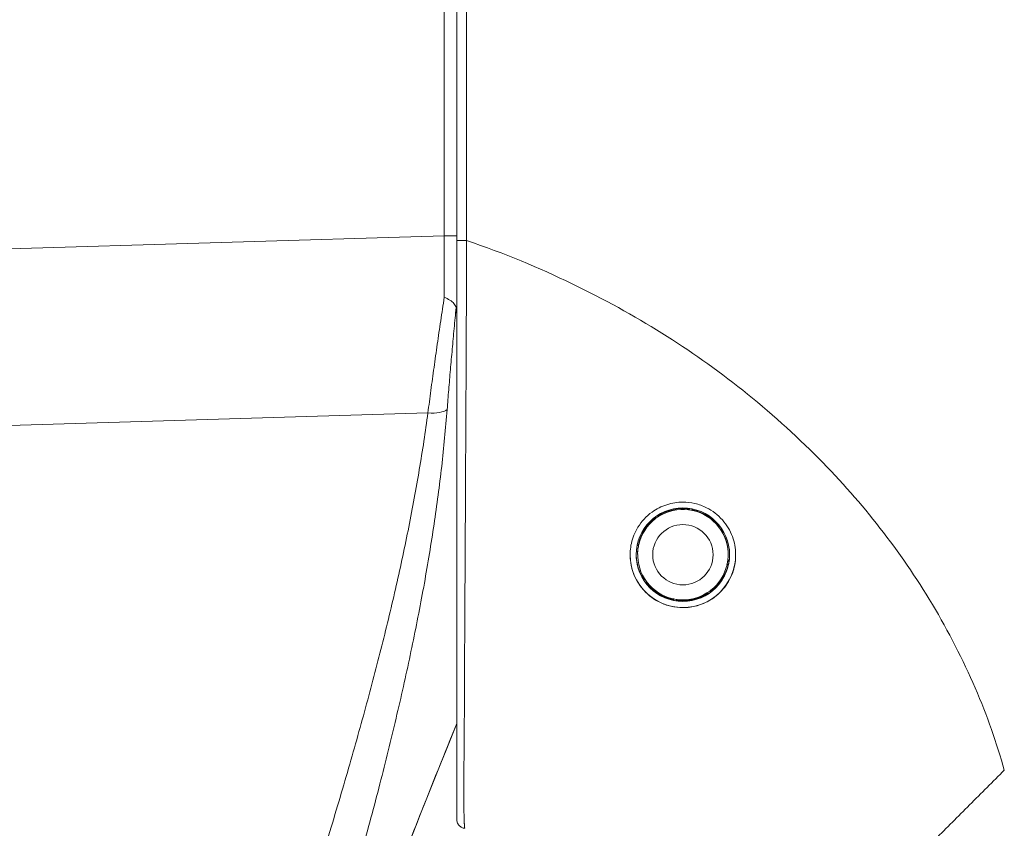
# Model space of a CAD drawing. Header units: inches. Extents: x 1 to 178, y 1 to 113.
# Tile 22 of 66: x 14.7 to 15.98, y 60.02 to 61.08. Entities that reach past the tile are written whole.
import ezdxf

# ---------------------------------------------------------------- set-up
doc = ezdxf.new("R2010")
doc.units = ezdxf.units.IN
doc.header["$LTSCALE"] = 10.666667
doc.header["$MEASUREMENT"] = 0
doc.layers.add('Visible (ANSI)', color=7, linetype='Continuous', lineweight=13)
doc.layers.add('Visible Narrow (ANSI)', color=7, linetype='Continuous', lineweight=18)

msp = doc.modelspace()

# ---------------------------------------------------------------- linework, layer by layer
at = {"layer": 'Visible (ANSI)'}
for p, q in [((15.5723, 60.4384), (15.5745, 60.44)), ((15.5723, 60.4385), (15.5744, 60.44)), ((15.5766, 60.4396), (15.5782, 60.4373)), ((15.5767, 60.4396), (15.5782, 60.4374)), ((15.5287, 60.4263), (15.5292, 60.4291)), ((15.5287, 60.4265), (15.5292, 60.4291)), ((15.5287, 60.4263), (15.5287, 60.4265)), ((15.5309, 60.4303), (15.5337, 60.4298)), ((15.5311, 60.4304), (15.5337, 60.4299)), ((15.5337, 60.4298), (15.5337, 60.4299)), ((15.5723, 60.4384), (15.5723, 60.4385)), ((15.5782, 60.4373), (15.5782, 60.4374)), ((15.6116, 60.4161), (15.6116, 60.4162)), ((15.6116, 60.4162), (15.6143, 60.4157)), ((15.6116, 60.4161), (15.6144, 60.4156)), ((15.6156, 60.4139), (15.6151, 60.4111)), ((15.5064, 60.387), (15.5048, 60.3894)), ((15.5051, 60.3915), (15.5075, 60.3931)), ((15.5051, 60.3913), (15.5075, 60.393)), ((15.5075, 60.393), (15.5075, 60.3931)), ((15.506, 60.3798), (15.506, 60.3808)), ((15.6241, 60.3798), (15.6241, 60.3808)), ((15.6249, 60.3682), (15.6226, 60.3665)), ((15.6236, 60.3726), (15.6253, 60.3703)), ((15.6236, 60.3725), (15.6253, 60.3701)), ((15.5145, 60.3457), (15.5149, 60.3484)), ((15.5145, 60.3456), (15.515, 60.3484)), ((15.5184, 60.3435), (15.5156, 60.344)), ((15.5992, 60.3292), (15.5964, 60.3297)), ((15.6013, 60.3332), (15.6008, 60.3304)), ((15.5534, 60.3198), (15.5518, 60.3222)), ((15.5578, 60.3212), (15.5554, 60.3195))]:
    msp.add_line(p, q, dxfattribs=at)
msp.add_circle((15.565, 60.3797), 0.0394, dxfattribs=at)
for centre, radius, start, end in [((15.565, 60.3808), 0.0591, 81.8817, 123.3302), ((15.565, 60.3798), 0.0591, 82.9416, 122.0584), ((15.565, 60.3798), 0.0591, 122.0584, 127.9416), ((15.565, 60.3798), 0.0591, 32.0584, 37.9416), ((15.565, 60.3798), 0.0591, 352.9416, 32.0584), ((15.565, 60.3808), 0.0591, 360, 31.7993), ((15.565, 60.3809), 0.061, 180.5649, 214.3028), ((15.565, 60.3806), 0.061, 180.426, 214.2337), ((15.565, 60.3803), 0.061, 180.2801, 214.161), ((15.565, 60.3798), 0.0591, 172.9416, 212.0584), ((15.565, 60.3798), 0.0591, 212.0584, 217.9416), ((15.565, 60.3803), 0.061, 261.5114, 303.3706), ((15.565, 60.3806), 0.061, 261.8599, 302.9504), ((15.565, 60.3809), 0.061, 262.1937, 302.5475), ((15.565, 60.3798), 0.0591, 262.9416, 302.0584), ((15.565, 60.3798), 0.0591, 302.0584, 307.9416)]:
    msp.add_arc(centre, radius, start, end, dxfattribs=at)
msp.add_ellipse((15.565, 60.3797), major_axis=(-0.061, 0), ratio=0.999999, dxfattribs=at)
for centre, major_axis, start_param, end_param in [((15.565, 60.3808), (-0.0578, 0.0122), 5.578016, 6.283185), ((15.565, 60.3798), (-0.0576, 0.0132), 5.600467, 6.283185), ((15.565, 60.3798), (0.0586, -0.0073), 1.468116, 1.570796), ((15.565, 60.3808), (0.0577, -0.0125), 0.852891, 1.570796), ((15.565, 60.3798), (0.0576, -0.0132), 0.888078, 1.570796), ((15.565, 60.3798), (-0.0586, 0.0073), 6.180505, 6.283185), ((15.565, 60.3797), (0.0689, -0.0001), 3.144711, 6.283185), ((15.565, 60.3808), (-0.0591, 0), 6.175021, 6.283185), ((15.565, 60.3809), (0.061, -0.0006), 6.121316, 6.283185), ((15.565, 60.3806), (0.061, -0.0005), 6.122843, 6.283185), ((15.565, 60.3803), (0.061, -0.0003), 6.124465, 6.283185), ((15.565, 60.3803), (0.0598, -0.0122), 5.542564, 6.283185), ((15.565, 60.3806), (0.0597, -0.0125), 5.549922, 6.283185), ((15.565, 60.3809), (0.0596, -0.0129), 5.556963, 6.283185), ((15.565, 60.3798), (0.0576, -0.0132), 5.600467, 6.283185), ((15.565, 60.3798), (0.0586, -0.0073), 6.180505, 6.283185), ((15.565, 60.3803), (-0.0598, 0.012), 0.837171, 1.570796), ((15.565, 60.3806), (-0.0598, 0.0122), 0.848746, 1.570796), ((15.565, 60.3809), (-0.0597, 0.0125), 0.859834, 1.570796), ((15.565, 60.3798), (-0.0576, 0.0132), 0.888078, 1.570796), ((15.565, 60.3798), (-0.0586, 0.0073), 1.468116, 1.570796)]:
    msp.add_ellipse(centre, major_axis=major_axis, ratio=0.999999, start_param=start_param, end_param=end_param, dxfattribs=at)
for points, knots in [([(15.2697, 61.6938), (15.2697, 61.6089), (15.2697, 61.5271), (15.2697, 61.4478), (15.2697, 61.3684), (15.2697, 61.2915), (15.2697, 61.2192), (15.2697, 61.1468), (15.2697, 61.079), (15.2697, 61.0084), (15.2697, 60.9377), (15.2697, 60.8641), (15.2697, 60.7901)], [0, 0, 0, 0, 0.25, 0.25, 0.25, 0.5, 0.5, 0.5, 0.75, 0.75, 0.75, 1, 1, 1, 1]), ([(15.2697, 60.7901), (15.2697, 60.7802), (15.2697, 60.7701), (15.2697, 60.7596), (15.2697, 60.7491), (15.2697, 60.7382), (15.2697, 60.7275), (15.2697, 60.7167), (15.2697, 60.7062), (15.2697, 60.6958), (15.2697, 60.6854), (15.2697, 60.6751), (15.2697, 60.6649), (15.2697, 60.6547), (15.2697, 60.6446), (15.2697, 60.6348), (15.2697, 60.6249), (15.2697, 60.6152), (15.2697, 60.6053), (15.2697, 60.5953), (15.2697, 60.5851), (15.2697, 60.5744), (15.2697, 60.5637), (15.2697, 60.5524), (15.2697, 60.5411), (15.2697, 60.5297), (15.2697, 60.5181), (15.2697, 60.5064), (15.2697, 60.4947), (15.2697, 60.4829), (15.2697, 60.4709), (15.2697, 60.459), (15.2697, 60.4469), (15.2697, 60.4348), (15.2697, 60.4226), (15.2697, 60.4104), (15.2697, 60.3982), (15.2697, 60.386), (15.2697, 60.3739), (15.2697, 60.3615), (15.2697, 60.3492), (15.2697, 60.3367), (15.2697, 60.325), (15.2697, 60.3134), (15.2697, 60.3026), (15.2697, 60.2927), (15.2697, 60.2828), (15.2697, 60.2739), (15.2697, 60.2656), (15.2697, 60.2573), (15.2697, 60.2496), (15.2697, 60.2424), (15.2697, 60.2351), (15.2697, 60.2283), (15.2697, 60.2216), (15.2697, 60.2149), (15.2697, 60.2084), (15.2697, 60.202), (15.2697, 60.1957), (15.2697, 60.1894), (15.2697, 60.1832), (15.2697, 60.177), (15.2697, 60.1709), (15.2697, 60.1649), (15.2697, 60.1588), (15.2697, 60.1527), (15.2697, 60.1467), (15.2697, 60.1407), (15.2697, 60.1349), (15.2697, 60.1296), (15.2697, 60.1243), (15.2697, 60.1195), (15.2697, 60.1151), (15.2697, 60.1108), (15.2697, 60.1069), (15.2697, 60.1033), (15.2697, 60.0997), (15.2697, 60.0965), (15.2697, 60.0935), (15.2697, 60.0906), (15.2697, 60.0879), (15.2697, 60.0854), (15.2697, 60.083), (15.2697, 60.0808), (15.2697, 60.0787), (15.2697, 60.0767), (15.2697, 60.0748), (15.2697, 60.0731), (15.2697, 60.0713), (15.2697, 60.0697), (15.2697, 60.0682), (15.2697, 60.0666), (15.2697, 60.0652), (15.2697, 60.0637), (15.2697, 60.0623), (15.2697, 60.061), (15.2697, 60.0596), (15.2697, 60.0583), (15.2697, 60.0569), (15.2697, 60.0556), (15.2697, 60.0542), (15.2697, 60.0528), (15.2697, 60.0515), (15.2697, 60.0502), (15.2697, 60.049), (15.2697, 60.0479), (15.2697, 60.0468), (15.2697, 60.0459), (15.2697, 60.045), (15.2697, 60.0442), (15.2697, 60.0434), (15.2697, 60.0428), (15.2697, 60.0421), (15.2697, 60.0415), (15.2697, 60.0409), (15.2697, 60.0404), (15.2697, 60.0399), (15.2697, 60.0395), (15.2697, 60.039), (15.2697, 60.0386), (15.2697, 60.0382), (15.2697, 60.0379), (15.2697, 60.0376), (15.2697, 60.0373), (15.2697, 60.037), (15.2697, 60.0367), (15.2697, 60.0365), (15.2697, 60.0362), (15.2697, 60.036), (15.2697, 60.0359), (15.2697, 60.0357), (15.2697, 60.0355), (15.2697, 60.0354), (15.2697, 60.0352), (15.2697, 60.0351), (15.2697, 60.035), (15.2697, 60.0349), (15.2697, 60.0348), (15.2697, 60.0347), (15.2697, 60.0346), (15.2697, 60.0345), (15.2697, 60.0345), (15.2697, 60.0344), (15.2697, 60.0344), (15.2697, 60.0344), (15.2697, 60.0343), (15.2697, 60.0343), (15.2697, 60.0343), (15.2697, 60.0343), (15.2697, 60.0342), (15.2697, 60.0342)], [0, 0, 0, 0, 0.02, 0.02, 0.02, 0.04, 0.04, 0.04, 0.06, 0.06, 0.06, 0.08, 0.08, 0.08, 0.1, 0.1, 0.1, 0.12, 0.12, 0.12, 0.14, 0.14, 0.14, 0.16, 0.16, 0.16, 0.18, 0.18, 0.18, 0.2, 0.2, 0.2, 0.22, 0.22, 0.22, 0.24, 0.24, 0.24, 0.26, 0.26, 0.26, 0.28, 0.28, 0.28, 0.3, 0.3, 0.3, 0.32, 0.32, 0.32, 0.34, 0.34, 0.34, 0.36, 0.36, 0.36, 0.38, 0.38, 0.38, 0.4, 0.4, 0.4, 0.42, 0.42, 0.42, 0.44, 0.44, 0.44, 0.46, 0.46, 0.46, 0.48, 0.48, 0.48, 0.5, 0.5, 0.5, 0.52, 0.52, 0.52, 0.54, 0.54, 0.54, 0.56, 0.56, 0.56, 0.58, 0.58, 0.58, 0.6, 0.6, 0.6, 0.62, 0.62, 0.62, 0.64, 0.64, 0.64, 0.66, 0.66, 0.66, 0.68, 0.68, 0.68, 0.7, 0.7, 0.7, 0.72, 0.72, 0.72, 0.74, 0.74, 0.74, 0.76, 0.76, 0.76, 0.78, 0.78, 0.78, 0.8, 0.8, 0.8, 0.82, 0.82, 0.82, 0.84, 0.84, 0.84, 0.86, 0.86, 0.86, 0.88, 0.88, 0.88, 0.9, 0.9, 0.9, 0.92, 0.92, 0.92, 0.94, 0.94, 0.94, 0.96, 0.96, 0.96, 0.98, 0.98, 0.98, 1, 1, 1, 1]), ([(15.269, 60.7025), (15.2684, 60.7044), (15.2675, 60.7061), (15.2661, 60.7077), (15.2647, 60.7092), (15.2629, 60.7107), (15.2608, 60.712), (15.2586, 60.7134), (15.2561, 60.7146), (15.2535, 60.7159)], [0, 0, 0, 0, 0.333333, 0.333333, 0.333333, 0.666667, 0.666667, 0.666667, 1, 1, 1, 1]), ([(15.269, 60.7025), (15.2693, 60.7014), (15.2695, 60.6995), (15.2697, 60.6948), (15.2697, 60.6923), (15.2697, 60.69)], [-0.03976287, -0.03976287, -0.03976287, -0.03976287, -0.01919123, -0.01919123, 0, 0, 0, 0]), ([(15.565, 60.3106), (15.5598, 60.3106), (15.5546, 60.3112), (15.5444, 60.3136), (15.5394, 60.3153), (15.5273, 60.3212), (15.5208, 60.3261), (15.509, 60.3384), (15.5042, 60.3459), (15.4984, 60.3606), (15.4968, 60.3676), (15.4958, 60.3813), (15.4963, 60.388), (15.4994, 60.4018), (15.5023, 60.4089), (15.511, 60.4232), (15.5172, 60.43), (15.5306, 60.4395), (15.537, 60.4428), (15.5507, 60.4472), (15.5578, 60.4483), (15.565, 60.4483)], [-0.5739281, -0.5739281, -0.5739281, -0.5739281, -0.533814, -0.533814, -0.4939143, -0.4939143, -0.4307597, -0.4307597, -0.3597657, -0.3597657, -0.3005984, -0.3005984, -0.2454531, -0.2454531, -0.1831514, -0.1831514, -0.1104073, -0.1104073, -0.0546787, -0.0546787, -0.000001, -0.000001, -0.000001, -0.000001]), ([(15.565, 60.4483), (15.5703, 60.4483), (15.5756, 60.4477), (15.586, 60.4453), (15.5911, 60.4434), (15.6038, 60.4371), (15.6107, 60.4317), (15.6223, 60.4187), (15.6267, 60.4113), (15.6324, 60.3959), (15.6338, 60.3882), (15.634, 60.3729), (15.6329, 60.3653), (15.6281, 60.3507), (15.6244, 60.3437), (15.6145, 60.3308), (15.6081, 60.325), (15.5954, 60.3173), (15.5896, 60.3148), (15.5775, 60.3115), (15.5713, 60.3106), (15.565, 60.3106)], [-0.5692874, -0.5692874, -0.5692874, -0.5692874, -0.5288858, -0.5288858, -0.4876841, -0.4876841, -0.4202422, -0.4202422, -0.3530717, -0.3530717, -0.2912927, -0.2912927, -0.2304014, -0.2304014, -0.1671779, -0.1671779, -0.0985288, -0.0985288, -0.0485921, -0.0485921, -0.000001, -0.000001, -0.000001, -0.000001]), ([(15.2803, 60.0225), (15.279, 60.0226), (15.2777, 60.023), (15.2751, 60.0242), (15.2739, 60.0251), (15.2718, 60.0274), (15.271, 60.0287), (15.27, 60.0314), (15.2697, 60.0328), (15.2697, 60.0342)], [0, 0, 0, 0, 0.01021357, 0.01021357, 0.02188893, 0.02188893, 0.03336269, 0.03336269, 0.0441913, 0.0441913, 0.0441913, 0.0441913])]:
    msp.add_open_spline(points, degree=3, knots=knots, dxfattribs=at)
for points in [[(15.2825, 60.9228), (15.2825, 60.9228), (15.2825, 60.9228), (15.2825, 60.9228)], [(15.2045, 60.2277), (15.2045, 60.2277), (15.2045, 60.2277), (15.2045, 60.2277)], [(15.2697, 60.1593), (15.1954, 59.975), (15.1236, 59.7895), (15.0553, 59.6028)]]:
    msp.add_open_spline(points, degree=3, dxfattribs=at)
at = {"layer": 'Visible Narrow (ANSI)'}
for p, q in [((15.2535, 61.7223), (15.2535, 60.796)), ((15.2825, 60.9229), (15.2825, 60.9229)), ((15.2535, 60.796), (14.586, 60.776)), ((15.2535, 60.796), (15.2697, 60.796)), ((15.4518, 60.7178), (15.4518, 60.7178)), ((15.6423, 60.595), (15.6424, 60.595)), ((15.6613, 60.5796), (15.6614, 60.5796)), ((15.2321, 60.5648), (14.586, 60.5454)), ((15.6875, 60.5572), (15.6877, 60.5572)), ((15.7093, 60.5374), (15.7095, 60.5374)), ((15.7097, 60.5371), (15.7099, 60.5371)), ((15.5355, 60.432), (15.5335, 60.432)), ((15.5965, 60.432), (15.5945, 60.432))]:
    msp.add_line(p, q, dxfattribs=at)
for centre, major_axis, ratio, start_param, end_param in [((15.2502, 60.7961), (0.0006, -0.6986), 0.004748, 1.455832, 1.570666), ((15.2815, 60.7901), (-0.0118, 0), 0.009191, 0, 1.664791), ((15.2266, 60.5778), (0.033, -0.005), 0.370616, 4.93488, 5.954241), ((15.2155, 60.2623), (-0.0092, 0.00741), 0.042284, 1.246895, 1.247069), ((15.205, 60.3065), (0.0787, -0.0005), 0.999999, 4.712389, 4.712403), ((15.205, 60.3062), (-0.0787, 0.0005), 0.999999, 1.570783, 1.570796), ((15.205, 60.3062), (-0.0983, 0.0049), 0.999999, 1.57079, 1.570796)]:
    msp.add_ellipse(centre, major_axis=major_axis, ratio=ratio, start_param=start_param, end_param=end_param, dxfattribs=at)
for points, knots in [([(15.282, 61.6937), (15.282, 61.6039), (15.2821, 61.5257), (15.2821, 61.4477), (15.2821, 61.3697), (15.2822, 61.2918), (15.2822, 61.2191), (15.2823, 61.1464), (15.2824, 61.079), (15.2824, 61.0083), (15.2825, 60.9376), (15.2826, 60.8635), (15.2827, 60.79)], [0, 0, 0, 0, 0.25, 0.25, 0.25, 0.5, 0.5, 0.5, 0.75, 0.75, 0.75, 1, 1, 1, 1]), ([(15.2827, 60.79), (15.2826, 60.78), (15.2826, 60.7697), (15.2825, 60.759), (15.2825, 60.7483), (15.2825, 60.7373), (15.2824, 60.7264), (15.2824, 60.7262), (15.2824, 60.7259), (15.2824, 60.7257), (15.2824, 60.7151), (15.2823, 60.7046), (15.2823, 60.6943), (15.2823, 60.6939), (15.2823, 60.6935), (15.2823, 60.6931), (15.2822, 60.683), (15.2822, 60.6729), (15.2821, 60.6629), (15.2821, 60.6624), (15.2821, 60.6618), (15.2821, 60.6613), (15.2821, 60.6515), (15.2821, 60.6418), (15.282, 60.6323), (15.282, 60.6316), (15.282, 60.6309), (15.282, 60.6303), (15.282, 60.6209), (15.2819, 60.6117), (15.2819, 60.6023), (15.2819, 60.6015), (15.2819, 60.6007), (15.2819, 60.5999), (15.2818, 60.5905), (15.2818, 60.581), (15.2817, 60.571), (15.2817, 60.5699), (15.2817, 60.5689), (15.2817, 60.5679), (15.2817, 60.5579), (15.2816, 60.5476), (15.2816, 60.5371), (15.2816, 60.5359), (15.2816, 60.5346), (15.2816, 60.5333), (15.2815, 60.523), (15.2814, 60.5125), (15.2814, 60.502), (15.2814, 60.5005), (15.2814, 60.499), (15.2814, 60.4975), (15.2813, 60.4871), (15.2813, 60.4765), (15.2812, 60.4659), (15.2812, 60.4642), (15.2812, 60.4625), (15.2812, 60.4608), (15.2811, 60.4503), (15.2811, 60.4398), (15.281, 60.4292), (15.281, 60.4273), (15.281, 60.4254), (15.281, 60.4234), (15.2809, 60.413), (15.2809, 60.4025), (15.2808, 60.3921), (15.2808, 60.3899), (15.2808, 60.3878), (15.2808, 60.3857), (15.2807, 60.3755), (15.2807, 60.3652), (15.2806, 60.3548), (15.2806, 60.3525), (15.2806, 60.3503), (15.2806, 60.348), (15.2805, 60.3377), (15.2805, 60.3274), (15.2804, 60.3178), (15.2804, 60.3154), (15.2804, 60.3131), (15.2804, 60.3108), (15.2803, 60.3016), (15.2803, 60.293), (15.2803, 60.285), (15.2802, 60.2828), (15.2802, 60.2807), (15.2802, 60.2786), (15.2802, 60.2711), (15.2801, 60.2641), (15.2801, 60.2575), (15.2801, 60.2555), (15.2801, 60.2536), (15.2801, 60.2517), (15.2801, 60.2455), (15.28, 60.2396), (15.28, 60.2339), (15.28, 60.2321), (15.28, 60.2303), (15.28, 60.2285), (15.2799, 60.2231), (15.2799, 60.2179), (15.2799, 60.2128), (15.2799, 60.211), (15.2799, 60.2093), (15.2799, 60.2075), (15.2799, 60.2026), (15.2798, 60.1977), (15.2798, 60.1929), (15.2798, 60.1912), (15.2798, 60.1894), (15.2798, 60.1876), (15.2798, 60.183), (15.2797, 60.1784), (15.2797, 60.1739), (15.2797, 60.172), (15.2797, 60.1702), (15.2797, 60.1684), (15.2797, 60.164), (15.2796, 60.1596), (15.2796, 60.1553), (15.2796, 60.1534), (15.2796, 60.1515), (15.2796, 60.1497), (15.2795, 60.1454), (15.2795, 60.1411), (15.2795, 60.1369), (15.2795, 60.135), (15.2794, 60.1331), (15.2794, 60.1312), (15.2794, 60.1272), (15.2794, 60.1232), (15.2793, 60.1196), (15.2793, 60.1177), (15.2793, 60.116), (15.2793, 60.1143), (15.2793, 60.1109), (15.2792, 60.1078), (15.2792, 60.1049), (15.2792, 60.1033), (15.2792, 60.1019), (15.2792, 60.1004), (15.2792, 60.0977), (15.2791, 60.0952), (15.2791, 60.0929), (15.2791, 60.0916), (15.2791, 60.0903), (15.2791, 60.089), (15.2791, 60.0869), (15.2791, 60.0849), (15.2791, 60.083), (15.2791, 60.0818), (15.2791, 60.0807), (15.2791, 60.0797), (15.279, 60.0779), (15.279, 60.0763), (15.279, 60.0748), (15.279, 60.0738), (15.279, 60.0729), (15.279, 60.0719), (15.279, 60.0705), (15.279, 60.0692), (15.279, 60.068), (15.279, 60.0671), (15.279, 60.0663), (15.279, 60.0655), (15.279, 60.0643), (15.279, 60.0633), (15.279, 60.0622), (15.279, 60.0614), (15.279, 60.0607), (15.279, 60.06), (15.279, 60.059), (15.279, 60.0581), (15.279, 60.0572), (15.279, 60.0565), (15.279, 60.0558), (15.279, 60.0552), (15.279, 60.0543), (15.2791, 60.0535), (15.2791, 60.0527), (15.2791, 60.052), (15.2791, 60.0514), (15.2791, 60.0507), (15.2791, 60.05), (15.2791, 60.0492), (15.2791, 60.0485), (15.2791, 60.0478), (15.2791, 60.0472), (15.2792, 60.0465), (15.2792, 60.0458), (15.2792, 60.0451), (15.2792, 60.0443), (15.2792, 60.0437), (15.2792, 60.043), (15.2792, 60.0423), (15.2793, 60.0416), (15.2793, 60.0409), (15.2793, 60.0402), (15.2793, 60.0395), (15.2793, 60.0389), (15.2793, 60.0383), (15.2793, 60.0377), (15.2794, 60.0371), (15.2794, 60.0365), (15.2794, 60.0359), (15.2794, 60.0354), (15.2794, 60.0349), (15.2794, 60.0344), (15.2795, 60.034), (15.2795, 60.0336), (15.2795, 60.0331), (15.2795, 60.0327), (15.2795, 60.0323), (15.2795, 60.0319), (15.2795, 60.0316), (15.2795, 60.0312), (15.2796, 60.0309), (15.2796, 60.0305), (15.2796, 60.0302), (15.2796, 60.0299), (15.2796, 60.0296), (15.2796, 60.0294), (15.2796, 60.0291), (15.2797, 60.0288), (15.2797, 60.0285), (15.2797, 60.0283), (15.2797, 60.0281), (15.2797, 60.0279), (15.2797, 60.0276), (15.2797, 60.0274), (15.2797, 60.0271), (15.2798, 60.027), (15.2798, 60.0268), (15.2798, 60.0266), (15.2798, 60.0264), (15.2798, 60.0262), (15.2798, 60.026), (15.2798, 60.0259), (15.2798, 60.0257), (15.2798, 60.0256), (15.2799, 60.0254), (15.2799, 60.0253), (15.2799, 60.0251), (15.2799, 60.025), (15.2799, 60.0249), (15.2799, 60.0248), (15.2799, 60.0247), (15.2799, 60.0245), (15.2799, 60.0244), (15.28, 60.0243), (15.28, 60.0242), (15.28, 60.0242), (15.28, 60.0241), (15.28, 60.0239), (15.28, 60.0238), (15.28, 60.0238), (15.28, 60.0237), (15.28, 60.0237), (15.28, 60.0236), (15.2801, 60.0235), (15.2801, 60.0234), (15.2801, 60.0234), (15.2801, 60.0233), (15.2801, 60.0233), (15.2801, 60.0232), (15.2801, 60.0231), (15.2801, 60.0231), (15.2801, 60.023), (15.2801, 60.023), (15.2802, 60.023), (15.2802, 60.0229), (15.2802, 60.0229), (15.2802, 60.0228), (15.2802, 60.0228), (15.2802, 60.0228), (15.2802, 60.0228), (15.2802, 60.0227), (15.2802, 60.0227), (15.2802, 60.0227), (15.2802, 60.0226), (15.2803, 60.0226), (15.2803, 60.0226), (15.2803, 60.0226), (15.2803, 60.0226), (15.2803, 60.0225), (15.2803, 60.0225), (15.2803, 60.0225), (15.2803, 60.0225), (15.2803, 60.0225), (15.2803, 60.0225), (15.2803, 60.0225), (15.2803, 60.0225), (15.2803, 60.0225), (15.2803, 60.0225)], [0, 0, 0, 0, 0.02, 0.02, 0.02, 0.04, 0.04, 0.04, 0.040421, 0.040421, 0.040421, 0.06, 0.06, 0.06, 0.060723, 0.060723, 0.060723, 0.08, 0.08, 0.08, 0.081018, 0.081018, 0.081018, 0.1, 0.1, 0.1, 0.101329, 0.101329, 0.101329, 0.12, 0.12, 0.12, 0.12163, 0.12163, 0.12163, 0.14, 0.14, 0.14, 0.141905, 0.141905, 0.141905, 0.16, 0.16, 0.16, 0.16221, 0.16221, 0.16221, 0.18, 0.18, 0.18, 0.182511, 0.182511, 0.182511, 0.2, 0.2, 0.2, 0.202808, 0.202808, 0.202808, 0.22, 0.22, 0.22, 0.223103, 0.223103, 0.223103, 0.24, 0.24, 0.24, 0.243415, 0.243415, 0.243415, 0.26, 0.26, 0.26, 0.263643, 0.263643, 0.263643, 0.28, 0.28, 0.28, 0.284004, 0.284004, 0.284004, 0.3, 0.3, 0.3, 0.304327, 0.304327, 0.304327, 0.32, 0.32, 0.32, 0.324612, 0.324612, 0.324612, 0.34, 0.34, 0.34, 0.344912, 0.344912, 0.344912, 0.36, 0.36, 0.36, 0.365193, 0.365193, 0.365193, 0.38, 0.38, 0.38, 0.385491, 0.385491, 0.385491, 0.4, 0.4, 0.4, 0.405802, 0.405802, 0.405802, 0.42, 0.42, 0.42, 0.426054, 0.426054, 0.426054, 0.44, 0.44, 0.44, 0.446328, 0.446328, 0.446328, 0.46, 0.46, 0.46, 0.466757, 0.466757, 0.466757, 0.48, 0.48, 0.48, 0.486967, 0.486967, 0.486967, 0.5, 0.5, 0.5, 0.507288, 0.507288, 0.507288, 0.52, 0.52, 0.52, 0.527581, 0.527581, 0.527581, 0.54, 0.54, 0.54, 0.547888, 0.547888, 0.547888, 0.56, 0.56, 0.56, 0.568182, 0.568182, 0.568182, 0.58, 0.58, 0.58, 0.588478, 0.588478, 0.588478, 0.6, 0.6, 0.6, 0.60878, 0.60878, 0.60878, 0.62, 0.62, 0.62, 0.62907, 0.62907, 0.62907, 0.64, 0.64, 0.64, 0.649369, 0.649369, 0.649369, 0.66, 0.66, 0.66, 0.669534, 0.669534, 0.669534, 0.68, 0.68, 0.68, 0.690058, 0.690058, 0.690058, 0.7, 0.7, 0.7, 0.710298, 0.710298, 0.710298, 0.72, 0.72, 0.72, 0.730553, 0.730553, 0.730553, 0.74, 0.74, 0.74, 0.750842, 0.750842, 0.750842, 0.76, 0.76, 0.76, 0.771156, 0.771156, 0.771156, 0.78, 0.78, 0.78, 0.791453, 0.791453, 0.791453, 0.8, 0.8, 0.8, 0.811751, 0.811751, 0.811751, 0.82, 0.82, 0.82, 0.832049, 0.832049, 0.832049, 0.84, 0.84, 0.84, 0.852347, 0.852347, 0.852347, 0.86, 0.86, 0.86, 0.872644, 0.872644, 0.872644, 0.88, 0.88, 0.88, 0.892941, 0.892941, 0.892941, 0.9, 0.9, 0.9, 0.913243, 0.913243, 0.913243, 0.92, 0.92, 0.92, 0.933542, 0.933542, 0.933542, 0.94, 0.94, 0.94, 0.953841, 0.953841, 0.953841, 0.96, 0.96, 0.96, 0.974137, 0.974137, 0.974137, 0.98, 0.98, 0.98, 0.994449, 0.994449, 0.994449, 1, 1, 1, 1]), ([(15.9846, 60.0984), (15.9747, 60.1337), (15.9623, 60.1693), (15.9466, 60.2058), (15.9308, 60.2423), (15.9117, 60.2797), (15.8907, 60.3149), (15.8696, 60.3501), (15.8467, 60.3832), (15.8223, 60.4145), (15.7979, 60.4458), (15.772, 60.4754), (15.742, 60.5058), (15.7119, 60.5361), (15.6775, 60.567), (15.6431, 60.5944), (15.6086, 60.6218), (15.5742, 60.646), (15.5376, 60.6689), (15.5009, 60.6918), (15.4621, 60.7135), (15.4197, 60.7338), (15.3774, 60.7542), (15.3317, 60.7732), (15.2827, 60.79)], [0, 0, 0, 0, 0.125, 0.125, 0.125, 0.25, 0.25, 0.25, 0.375, 0.375, 0.375, 0.5, 0.5, 0.5, 0.625, 0.625, 0.625, 0.75, 0.75, 0.75, 0.875, 0.875, 0.875, 1, 1, 1, 1]), ([(15.2535, 60.7159), (15.2519, 60.7056), (15.2504, 60.6953), (15.2488, 60.6851), (15.2473, 60.6748), (15.2458, 60.6646), (15.2444, 60.6545), (15.2429, 60.6443), (15.2415, 60.6342), (15.2401, 60.6242), (15.2387, 60.6142), (15.2373, 60.6042), (15.236, 60.5943), (15.2347, 60.5844), (15.2334, 60.5745), (15.2321, 60.5648)], [0, 0, 0, 0, 0.2, 0.2, 0.2, 0.4, 0.4, 0.4, 0.6, 0.6, 0.6, 0.8, 0.8, 0.8, 1, 1, 1, 1]), ([(15.269, 60.7025), (15.2681, 60.6933), (15.2672, 60.6842), (15.2664, 60.6751), (15.2655, 60.666), (15.2647, 60.6569), (15.2639, 60.648), (15.2631, 60.639), (15.2623, 60.6301), (15.2615, 60.6213), (15.2608, 60.6124), (15.26, 60.6037), (15.2593, 60.595), (15.2586, 60.5863), (15.2579, 60.5777), (15.2573, 60.5692)], [0, 0, 0, 0, 0.2, 0.2, 0.2, 0.4, 0.4, 0.4, 0.6, 0.6, 0.6, 0.8, 0.8, 0.8, 1, 1, 1, 1]), ([(15.2573, 60.5692), (15.2563, 60.5569), (15.2552, 60.5445), (15.254, 60.5322), (15.2528, 60.5198), (15.2515, 60.5074), (15.2501, 60.4949), (15.2487, 60.4824), (15.2471, 60.4699), (15.2455, 60.4573), (15.2438, 60.4448), (15.242, 60.4321), (15.2401, 60.4194), (15.2382, 60.4067), (15.2362, 60.394), (15.2341, 60.3812), (15.232, 60.3683), (15.2298, 60.3554), (15.2275, 60.3424), (15.2251, 60.3294), (15.2227, 60.3164), (15.2201, 60.3032), (15.2176, 60.29), (15.2149, 60.2768), (15.2121, 60.2634), (15.2094, 60.25), (15.2065, 60.2365), (15.2035, 60.2229), (15.2005, 60.2093), (15.1974, 60.1956), (15.1942, 60.1817), (15.191, 60.1679), (15.1876, 60.1539), (15.1842, 60.1397), (15.1808, 60.1255), (15.1772, 60.1112), (15.1736, 60.0967), (15.1699, 60.0823), (15.1661, 60.0676), (15.1622, 60.0527), (15.1583, 60.0379), (15.1543, 60.0229), (15.1502, 60.0076), (15.1461, 59.9923), (15.1418, 59.9769), (15.1375, 59.9612), (15.1331, 59.9455), (15.1286, 59.9295), (15.124, 59.9133), (15.1194, 59.8971), (15.1146, 59.8807), (15.1098, 59.8639), (15.1049, 59.8472), (15.0999, 59.8302), (15.0948, 59.8128), (15.0896, 59.7955), (15.0843, 59.7778), (15.0789, 59.7598), (15.0735, 59.7418), (15.0679, 59.7235), (15.0622, 59.7048), (15.0565, 59.6861), (15.0507, 59.667), (15.0447, 59.6475), (15.0387, 59.628), (15.0325, 59.6081), (15.0262, 59.5878), (15.0198, 59.5674), (15.0134, 59.5466), (15.0067, 59.5253), (15, 59.5041), (14.9932, 59.4823), (14.9862, 59.46), (14.9792, 59.4377), (14.9721, 59.4148), (14.9647, 59.3914), (14.9573, 59.3679), (14.9497, 59.3438), (14.942, 59.319)], [0, 0, 0, 0, 0.038462, 0.038462, 0.038462, 0.076923, 0.076923, 0.076923, 0.115385, 0.115385, 0.115385, 0.153846, 0.153846, 0.153846, 0.192308, 0.192308, 0.192308, 0.230769, 0.230769, 0.230769, 0.269231, 0.269231, 0.269231, 0.307692, 0.307692, 0.307692, 0.346154, 0.346154, 0.346154, 0.384615, 0.384615, 0.384615, 0.423077, 0.423077, 0.423077, 0.461538, 0.461538, 0.461538, 0.5, 0.5, 0.5, 0.538462, 0.538462, 0.538462, 0.576923, 0.576923, 0.576923, 0.615385, 0.615385, 0.615385, 0.653846, 0.653846, 0.653846, 0.692308, 0.692308, 0.692308, 0.730769, 0.730769, 0.730769, 0.769231, 0.769231, 0.769231, 0.807692, 0.807692, 0.807692, 0.846154, 0.846154, 0.846154, 0.884615, 0.884615, 0.884615, 0.923077, 0.923077, 0.923077, 0.961538, 0.961538, 0.961538, 1, 1, 1, 1]), ([(15.2321, 60.5648), (15.2305, 60.5525), (15.2287, 60.5402), (15.2269, 60.5279), (15.225, 60.5156), (15.223, 60.5032), (15.2209, 60.4908), (15.2189, 60.4784), (15.2167, 60.466), (15.2144, 60.4535), (15.2121, 60.441), (15.2097, 60.4284), (15.2072, 60.4158), (15.2046, 60.4032), (15.202, 60.3905), (15.1993, 60.3778), (15.1966, 60.3651), (15.1938, 60.3523), (15.1908, 60.3394), (15.1879, 60.3265), (15.1849, 60.3135), (15.1817, 60.3004), (15.1786, 60.2874), (15.1754, 60.2742), (15.172, 60.2609), (15.1687, 60.2477), (15.1652, 60.2343), (15.1617, 60.2208), (15.1581, 60.2073), (15.1545, 60.1937), (15.1507, 60.1799), (15.147, 60.1661), (15.1431, 60.1522), (15.1392, 60.1382), (15.1352, 60.1241), (15.1311, 60.1099), (15.127, 60.0955), (15.1228, 60.0811), (15.1185, 60.0665), (15.1141, 60.0517), (15.1098, 60.0369), (15.1053, 60.022), (15.1007, 60.0068), (15.096, 59.9916), (15.0913, 59.9762), (15.0865, 59.9606), (15.0817, 59.9449), (15.0767, 59.929), (15.0717, 59.9129), (15.0666, 59.8968), (15.0614, 59.8804), (15.0562, 59.8637), (15.0509, 59.847), (15.0454, 59.83), (15.0399, 59.8127), (15.0344, 59.7954), (15.0287, 59.7777), (15.0229, 59.7598), (15.0171, 59.7418), (15.0112, 59.7235), (15.0052, 59.7048), (14.9991, 59.6861), (14.993, 59.667), (14.9866, 59.6475), (14.9803, 59.628), (14.9739, 59.6081), (14.9673, 59.5877), (14.9607, 59.5674), (14.954, 59.5465), (14.9471, 59.5252), (14.9402, 59.5039), (14.9332, 59.4821), (14.926, 59.4597), (14.9189, 59.4374), (14.9116, 59.4145), (14.9041, 59.391), (14.8966, 59.3674), (14.889, 59.3432), (14.8812, 59.3184)], [0, 0, 0, 0, 0.038462, 0.038462, 0.038462, 0.076923, 0.076923, 0.076923, 0.115385, 0.115385, 0.115385, 0.153846, 0.153846, 0.153846, 0.192308, 0.192308, 0.192308, 0.230769, 0.230769, 0.230769, 0.269231, 0.269231, 0.269231, 0.307692, 0.307692, 0.307692, 0.346154, 0.346154, 0.346154, 0.384615, 0.384615, 0.384615, 0.423077, 0.423077, 0.423077, 0.461538, 0.461538, 0.461538, 0.5, 0.5, 0.5, 0.538462, 0.538462, 0.538462, 0.576923, 0.576923, 0.576923, 0.615385, 0.615385, 0.615385, 0.653846, 0.653846, 0.653846, 0.692308, 0.692308, 0.692308, 0.730769, 0.730769, 0.730769, 0.769231, 0.769231, 0.769231, 0.807692, 0.807692, 0.807692, 0.846154, 0.846154, 0.846154, 0.884615, 0.884615, 0.884615, 0.923077, 0.923077, 0.923077, 0.961538, 0.961538, 0.961538, 1, 1, 1, 1]), ([(15.0549, 59.6018), (15.0746, 59.6556), (15.0939, 59.7075), (15.1127, 59.7575), (15.1316, 59.8075), (15.15, 59.8556), (15.1679, 59.9019), (15.1858, 59.9482), (15.2033, 59.9927), (15.2202, 60.0356), (15.2372, 60.0785), (15.2538, 60.1198), (15.2697, 60.1595)], [0.0000001, 0.0000001, 0.0000001, 0.0000001, 0.25, 0.25, 0.25, 0.5, 0.5, 0.5, 0.75, 0.75, 0.75, 0.9999943, 0.9999943, 0.9999943, 0.9999943]), ([(15.7291, 59.8432), (15.7352, 59.8493), (15.7425, 59.8566), (15.751, 59.865), (15.7594, 59.8733), (15.7689, 59.8828), (15.7794, 59.8933), (15.7898, 59.9037), (15.8012, 59.9151), (15.8134, 59.9273), (15.8257, 59.9395), (15.8387, 59.9525), (15.8523, 59.9661), (15.8659, 59.9797), (15.88, 59.9939), (15.8946, 60.0084), (15.9092, 60.023), (15.9242, 60.0379), (15.9393, 60.0531), (15.9545, 60.0683), (15.9699, 60.0837), (15.9846, 60.0984)], [0.0000001, 0.0000001, 0.0000001, 0.0000001, 0.1428571, 0.1428571, 0.1428571, 0.2857143, 0.2857143, 0.2857143, 0.4285714, 0.4285714, 0.4285714, 0.5714286, 0.5714286, 0.5714286, 0.7142857, 0.7142857, 0.7142857, 0.8571429, 0.8571429, 0.8571429, 1, 1, 1, 1])]:
    msp.add_open_spline(points, degree=3, knots=knots, dxfattribs=at)
for points in [[(15.2156, 60.2803), (15.2156, 60.2803), (15.2156, 60.2803), (15.2156, 60.2803)], [(15.2112, 60.2589), (15.2112, 60.2589), (15.2112, 60.2589), (15.2112, 60.2589)]]:
    msp.add_open_spline(points, degree=3, dxfattribs=at)

doc.saveas('drawing.dxf')
